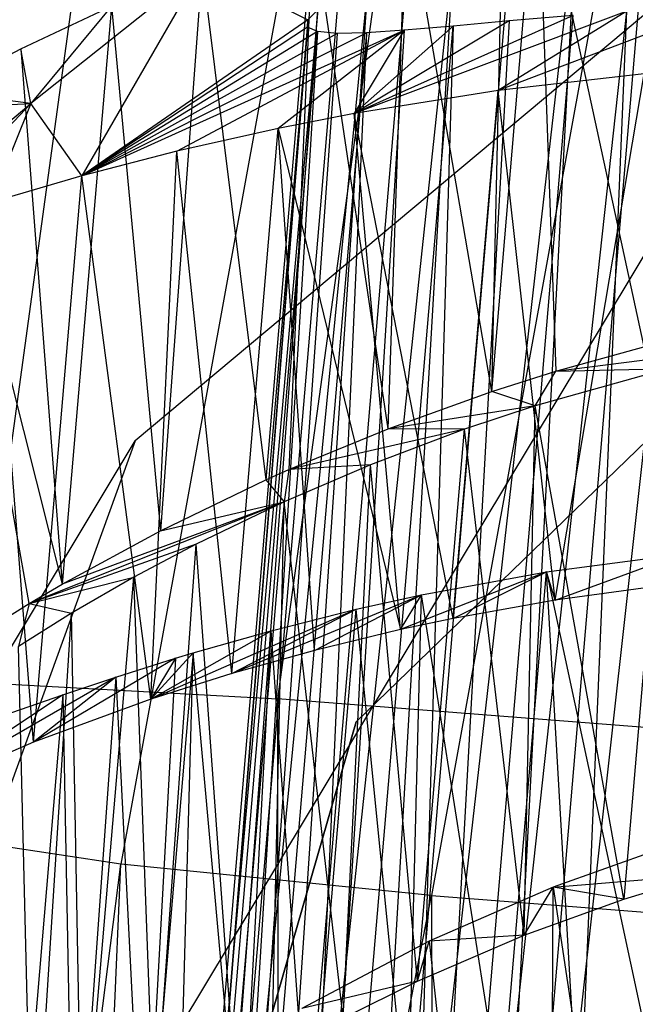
# Model space of a CAD drawing. Extents: x -263 to 235, y 0 to 1231.
# Tile 26 of 78: x -25.15 to -23.33, y 337.09 to 340.01. Entities that reach past the tile are written whole.
import ezdxf

# ---------------------------------------------------------------- set-up
doc = ezdxf.new("R2010")
doc.units = 0
doc.header["$LTSCALE"] = 25.4
doc.layers.get('0').update_dxf_attribs({"color": 13, "linetype": 'CONTINUOUS'})

# ---------------------------------------------------------------- blocks, each defined once
blk = doc.blocks.new('MONO-II-7705_STL_1')
at = {"color": 0}
for p, q in [((253.4534, 373.3778, 69.4594), (252.4776, 368.0239, 70.7109)), ((253.4534, 373.3778, 69.4594), (252.4776, 368.0239, 70.7109)), ((254.343, 373.1155, 69.4159), (253.3978, 367.9311, 70.6283)), ((254.343, 373.1155, 69.4159), (253.3978, 367.9311, 70.6283)), ((252.0565, 368.5626, 75.0546), (252.5088, 371.8513, 74.4889)), ((252.0565, 368.5626, 75.0546), (252.5088, 371.8513, 74.4889)), ((253.3876, 371.7546, 74.7725), (252.942, 368.5143, 75.3298)), ((253.3876, 371.7546, 74.7725), (252.942, 368.5143, 75.3298)), ((198.8913, 278.134, 1096.3815), (254.8908, 371.2628, 31.9139)), ((198.8913, 278.134, 1096.3815), (254.8908, 371.2628, 31.9139)), ((254.8908, 371.2628, 31.9139), (252.5202, 369.2786, 31.6156)), ((254.8908, 371.2628, 31.9139), (252.5202, 369.2786, 31.6156)), ((253.5769, 369.4248, 67.5717), (253.7116, 371.0131, 67.7179)), ((253.5769, 369.4248, 67.5717), (253.7116, 371.0131, 67.7179)), ((253.7116, 371.0131, 67.7179), (253.7667, 369.4849, 67.4846)), ((253.7116, 371.0131, 67.7179), (253.7667, 369.4849, 67.4846)), ((253.7116, 371.0131, 67.7179), (254.0269, 369.5574, 67.3789)), ((253.7116, 371.0131, 67.7179), (254.0269, 369.5574, 67.3789)), ((253.5769, 369.4248, 67.5717), (253.613, 370.9866, 67.7677)), ((253.5769, 369.4248, 67.5717), (253.613, 370.9866, 67.7677)), ((254.2139, 370.9471, 69.7739), (253.4913, 364.4541, 69.3202)), ((254.2139, 370.9471, 69.7739), (253.4913, 364.4541, 69.3202)), ((253.2696, 369.3144, 67.7323), (253.3233, 370.9008, 67.9296)), ((253.2696, 369.3144, 67.7323), (253.3233, 370.9008, 67.9296)), ((253.5769, 369.4248, 67.5717), (253.3233, 370.9008, 67.9296)), ((253.5769, 369.4248, 67.5717), (253.3233, 370.9008, 67.9296)), ((254.0401, 370.9083, 69.9137), (253.4913, 364.4541, 69.3202)), ((254.0401, 370.9083, 69.9137), (253.4913, 364.4541, 69.3202)), ((253.8283, 370.8541, 70.1162), (253.0963, 364.4477, 69.7558)), ((253.8283, 370.8541, 70.1162), (253.0963, 364.4477, 69.7558)), ((253.4913, 364.4541, 69.3202), (253.8283, 370.8541, 70.1162)), ((253.4913, 364.4541, 69.3202), (253.8283, 370.8541, 70.1162)), ((253.047, 370.8077, 68.1075), (252.9068, 369.1624, 67.9563)), ((253.047, 370.8077, 68.1075), (252.9068, 369.1624, 67.9563)), ((253.047, 370.8077, 68.1075), (252.9755, 369.193, 67.9108)), ((253.047, 370.8077, 68.1075), (252.9755, 369.193, 67.9108)), ((253.2696, 369.3144, 67.7323), (253.047, 370.8077, 68.1075)), ((253.2696, 369.3144, 67.7323), (253.047, 370.8077, 68.1075)), ((253.6362, 370.7975, 70.3397), (253.0963, 364.4477, 69.7558)), ((253.6362, 370.7975, 70.3397), (253.0963, 364.4477, 69.7558)), ((253.4648, 370.7401, 70.5856), (252.7933, 364.4271, 70.2594)), ((253.4648, 370.7401, 70.5856), (252.7933, 364.4271, 70.2594)), ((253.0963, 364.4477, 69.7558), (253.4648, 370.7401, 70.5856)), ((253.0963, 364.4477, 69.7558), (253.4648, 370.7401, 70.5856)), ((252.7185, 370.6822, 68.3536), (252.2112, 370.2782, 71.5053)), ((252.7185, 370.6822, 68.3536), (252.2112, 370.2782, 71.5053)), ((252.7185, 370.6822, 68.3536), (252.3617, 370.0633, 75.5051)), ((252.7185, 370.6822, 68.3536), (252.3617, 370.0633, 75.5051)), ((252.7185, 370.6822, 68.3536), (252.5952, 369.0119, 68.1836)), ((252.7185, 370.6822, 68.3536), (252.5952, 369.0119, 68.1836)), ((252.7185, 370.6822, 68.3536), (252.9068, 369.1624, 67.9563)), ((252.7185, 370.6822, 68.3536), (252.9068, 369.1624, 67.9563)), ((252.7185, 370.6822, 68.3536), (253.0313, 370.526, 71.9595)), ((252.7185, 370.6822, 68.3536), (253.0313, 370.526, 71.9595)), ((253.3256, 370.6874, 70.8351), (252.7933, 364.4271, 70.2594)), ((253.3256, 370.6874, 70.8351), (252.7933, 364.4271, 70.2594)), ((253.2101, 370.6377, 71.1017), (252.5939, 364.3932, 70.8117)), ((253.2101, 370.6377, 71.1017), (252.5939, 364.3932, 70.8117)), ((252.7933, 364.4271, 70.2594), (253.2101, 370.6377, 71.1017)), ((252.7933, 364.4271, 70.2594), (253.2101, 370.6377, 71.1017)), ((253.1212, 370.5931, 71.3818), (252.5939, 364.3932, 70.8117)), ((253.1212, 370.5931, 71.3818), (252.5939, 364.3932, 70.8117)), ((252.1815, 370.4399, 68.8601), (252.4496, 370.5669, 68.5886)), ((252.1815, 370.4399, 68.8601), (252.4496, 370.5669, 68.5886)), ((252.4496, 370.5669, 68.5886), (252.2112, 370.2782, 71.5053)), ((252.4496, 370.5669, 68.5886), (252.2112, 370.2782, 71.5053)), ((252.4496, 370.5669, 68.5886), (252.304, 368.8538, 68.431)), ((252.4496, 370.5669, 68.5886), (252.304, 368.8538, 68.431)), ((252.4496, 370.5669, 68.5886), (252.5952, 369.0119, 68.1836)), ((252.4496, 370.5669, 68.5886), (252.5952, 369.0119, 68.1836)), ((254.2597, 370.5693, 74.5353), (253.5957, 370.3169, 76.475)), ((254.2597, 370.5693, 74.5353), (253.5957, 370.3169, 76.475)), ((253.0616, 370.5557, 71.6683), (252.506, 364.3474, 71.3913)), ((253.0616, 370.5557, 71.6683), (252.506, 364.3474, 71.3913)), ((252.5939, 364.3932, 70.8117), (253.0616, 370.5557, 71.6683)), ((252.5939, 364.3932, 70.8117), (253.0616, 370.5557, 71.6683)), ((253.0313, 370.526, 71.9595), (253.0616, 370.5557, 71.6683)), ((253.0313, 370.526, 71.9595), (253.0616, 370.5557, 71.6683)), ((253.9768, 370.5515, 74.2969), (253.1691, 370.2484, 76.2052)), ((253.9768, 370.5515, 74.2969), (253.1691, 370.2484, 76.2052)), ((253.8181, 370.5391, 74.1344), (253.1691, 370.2484, 76.2052)), ((253.8181, 370.5391, 74.1344), (253.1691, 370.2484, 76.2052)), ((253.2693, 364.0848, 73.5409), (253.9768, 370.5515, 74.2969)), ((253.2693, 364.0848, 73.5409), (253.9768, 370.5515, 74.2969)), ((253.2693, 364.0848, 73.5409), (253.8181, 370.5391, 74.1344)), ((253.2693, 364.0848, 73.5409), (253.8181, 370.5391, 74.1344)), ((253.9768, 370.5515, 74.2969), (253.5957, 370.3169, 76.475)), ((253.9768, 370.5515, 74.2969), (253.5957, 370.3169, 76.475)), ((253.8181, 370.5391, 74.1344), (253.6279, 370.5225, 73.9031)), ((253.8181, 370.5391, 74.1344), (253.6279, 370.5225, 73.9031)), ((253.7021, 364.0121, 73.9323), (253.9768, 370.5515, 74.2969)), ((253.7021, 364.0121, 73.9323), (253.9768, 370.5515, 74.2969)), ((253.0313, 370.526, 71.9595), (252.3617, 370.0633, 75.5051)), ((253.0313, 370.526, 71.9595), (252.3617, 370.0633, 75.5051)), ((253.0308, 370.5045, 72.2536), (252.3617, 370.0633, 75.5051)), ((253.0308, 370.5045, 72.2536), (252.3617, 370.0633, 75.5051)), ((253.0313, 370.526, 71.9595), (252.506, 364.3474, 71.3913)), ((253.0313, 370.526, 71.9595), (252.506, 364.3474, 71.3913)), ((253.0313, 370.526, 71.9595), (252.5327, 364.2914, 71.9761)), ((253.0313, 370.526, 71.9595), (252.5327, 364.2914, 71.9761)), ((253.0308, 370.5045, 72.2536), (252.5327, 364.2914, 71.9761)), ((253.0308, 370.5045, 72.2536), (252.5327, 364.2914, 71.9761)), ((252.9218, 364.1575, 73.072), (253.4618, 370.5074, 73.6559)), ((252.9218, 364.1575, 73.072), (253.4618, 370.5074, 73.6559)), ((253.0308, 370.5045, 72.2536), (253.0313, 370.526, 71.9595)), ((253.0308, 370.5045, 72.2536), (253.0313, 370.526, 71.9595)), ((253.0599, 370.4913, 72.5463), (253.0308, 370.5045, 72.2536)), ((253.0599, 370.4913, 72.5463), (253.0308, 370.5045, 72.2536)), ((253.6279, 370.5225, 73.9031), (253.1691, 370.2484, 76.2052)), ((253.6279, 370.5225, 73.9031), (253.1691, 370.2484, 76.2052)), ((253.4618, 370.5074, 73.6559), (253.1691, 370.2484, 76.2052)), ((253.4618, 370.5074, 73.6559), (253.1691, 370.2484, 76.2052)), ((253.6279, 370.5225, 73.9031), (253.2693, 364.0848, 73.5409)), ((253.6279, 370.5225, 73.9031), (253.2693, 364.0848, 73.5409)), ((253.4618, 370.5074, 73.6559), (253.2693, 364.0848, 73.5409)), ((253.4618, 370.5074, 73.6559), (253.2693, 364.0848, 73.5409)), ((253.4618, 370.5074, 73.6559), (253.3174, 370.4949, 73.3873)), ((253.4618, 370.5074, 73.6559), (253.3174, 370.4949, 73.3873)), ((253.6279, 370.5225, 73.9031), (253.4618, 370.5074, 73.6559)), ((253.6279, 370.5225, 73.9031), (253.4618, 370.5074, 73.6559)), ((252.3617, 370.0633, 75.5051), (253.3174, 370.4949, 73.3873)), ((252.3617, 370.0633, 75.5051), (253.3174, 370.4949, 73.3873)), ((253.0599, 370.4913, 72.5463), (252.3617, 370.0633, 75.5051)), ((253.0599, 370.4913, 72.5463), (252.3617, 370.0633, 75.5051)), ((252.3617, 370.0633, 75.5051), (253.2054, 370.4875, 73.1193)), ((252.3617, 370.0633, 75.5051), (253.2054, 370.4875, 73.1193)), ((253.1182, 370.4859, 72.8357), (252.3617, 370.0633, 75.5051)), ((253.1182, 370.4859, 72.8357), (252.3617, 370.0633, 75.5051)), ((252.5327, 364.2914, 71.9761), (253.0599, 370.4913, 72.5463)), ((252.5327, 364.2914, 71.9761), (253.0599, 370.4913, 72.5463)), ((252.6435, 370.1363, 75.7828), (253.3174, 370.4949, 73.3873)), ((252.6435, 370.1363, 75.7828), (253.3174, 370.4949, 73.3873)), ((253.0599, 370.4913, 72.5463), (252.6731, 364.2273, 72.5436)), ((253.0599, 370.4913, 72.5463), (252.6731, 364.2273, 72.5436)), ((253.2054, 370.4875, 73.1193), (252.6731, 364.2273, 72.5436)), ((253.2054, 370.4875, 73.1193), (252.6731, 364.2273, 72.5436)), ((253.1182, 370.4859, 72.8357), (252.6731, 364.2273, 72.5436)), ((253.1182, 370.4859, 72.8357), (252.6731, 364.2273, 72.5436)), ((253.3174, 370.4949, 73.3873), (252.9218, 364.1575, 73.072)), ((253.3174, 370.4949, 73.3873), (252.9218, 364.1575, 73.072)), ((253.2054, 370.4875, 73.1193), (252.9218, 364.1575, 73.072)), ((253.2054, 370.4875, 73.1193), (252.9218, 364.1575, 73.072)), ((253.3174, 370.4949, 73.3873), (252.9439, 370.2042, 76.0377)), ((253.3174, 370.4949, 73.3873), (252.9439, 370.2042, 76.0377)), ((253.1182, 370.4859, 72.8357), (253.0599, 370.4913, 72.5463)), ((253.1182, 370.4859, 72.8357), (253.0599, 370.4913, 72.5463)), ((253.2054, 370.4875, 73.1193), (253.1182, 370.4859, 72.8357)), ((253.2054, 370.4875, 73.1193), (253.1182, 370.4859, 72.8357)), ((253.3174, 370.4949, 73.3873), (253.1691, 370.2484, 76.2052)), ((253.3174, 370.4949, 73.3873), (253.1691, 370.2484, 76.2052)), ((253.3174, 370.4949, 73.3873), (253.2054, 370.4875, 73.1193)), ((253.3174, 370.4949, 73.3873), (253.2054, 370.4875, 73.1193)), ((251.9354, 370.3123, 69.1512), (252.1815, 370.4399, 68.8601)), ((251.9354, 370.3123, 69.1512), (252.1815, 370.4399, 68.8601)), ((252.1815, 370.4399, 68.8601), (252.304, 368.8538, 68.431)), ((252.1815, 370.4399, 68.8601), (252.304, 368.8538, 68.431)), ((252.2112, 370.2782, 71.5053), (252.1815, 370.4399, 68.8601)), ((252.2112, 370.2782, 71.5053), (252.1815, 370.4399, 68.8601)), ((253.1745, 368.4459, 31.2238), (255.186, 370.3933, 31.2238)), ((255.186, 370.3933, 27.2238), (253.1745, 368.4459, 27.2238)), ((253.1745, 368.4459, 31.2238), (255.186, 370.3933, 31.2238)), ((255.186, 370.3933, 27.2238), (253.1745, 368.4459, 27.2238)), ((254.0285, 370.3663, 76.6938), (253.5957, 370.3169, 76.475)), ((254.0285, 370.3663, 76.6938), (253.5957, 370.3169, 76.475)), ((253.7641, 368.8062, 76.4898), (254.0285, 370.3663, 76.6938)), ((253.7641, 368.8062, 76.4898), (254.0285, 370.3663, 76.6938)), ((252.2061, 368.7966, 68.5231), (251.9354, 370.3123, 69.1512)), ((251.9354, 370.3123, 69.1512), (252.304, 368.8538, 68.431)), ((252.2061, 368.7966, 68.5231), (251.9354, 370.3123, 69.1512)), ((251.9354, 370.3123, 69.1512), (252.304, 368.8538, 68.431)), ((252.2112, 370.2782, 71.5053), (251.9354, 370.3123, 69.1512)), ((252.2112, 370.2782, 71.5053), (251.9354, 370.3123, 69.1512)), ((253.5957, 370.3169, 76.475), (253.1691, 370.2484, 76.2052)), ((253.5957, 370.3169, 76.475), (253.1691, 370.2484, 76.2052)), ((253.4619, 368.752, 76.3307), (253.5957, 370.3169, 76.475)), ((253.4619, 368.752, 76.3307), (253.5957, 370.3169, 76.475)), ((253.7641, 368.8062, 76.4898), (253.5957, 370.3169, 76.475)), ((253.7641, 368.8062, 76.4898), (253.5957, 370.3169, 76.475)), ((251.7096, 369.8598, 74.656), (252.2112, 370.2782, 71.5053)), ((251.7096, 369.8598, 74.656), (252.2112, 370.2782, 71.5053)), ((251.837, 370.2581, 69.2818), (252.2112, 370.2782, 71.5053)), ((251.837, 370.2581, 69.2818), (252.2112, 370.2782, 71.5053)), ((251.864, 369.9122, 74.8913), (252.2112, 370.2782, 71.5053)), ((251.864, 369.9122, 74.8913), (252.2112, 370.2782, 71.5053)), ((252.2112, 370.2782, 71.5053), (252.0927, 369.9851, 75.1967)), ((252.2112, 370.2782, 71.5053), (252.0927, 369.9851, 75.1967)), ((252.3617, 370.0633, 75.5051), (252.2112, 370.2782, 71.5053)), ((252.3617, 370.0633, 75.5051), (252.2112, 370.2782, 71.5053)), ((253.1691, 370.2484, 76.2052), (252.9439, 370.2042, 76.0377)), ((253.1691, 370.2484, 76.2052), (252.9439, 370.2042, 76.0377)), ((253.3062, 368.719, 76.2385), (253.1691, 370.2484, 76.2052)), ((253.3062, 368.719, 76.2385), (253.1691, 370.2484, 76.2052)), ((253.4619, 368.752, 76.3307), (253.1691, 370.2484, 76.2052)), ((253.4619, 368.752, 76.3307), (253.1691, 370.2484, 76.2052)), ((252.9439, 370.2042, 76.0377), (252.6435, 370.1363, 75.7828)), ((252.9439, 370.2042, 76.0377), (252.6435, 370.1363, 75.7828)), ((252.8066, 368.5889, 75.8891), (252.9439, 370.2042, 76.0377)), ((252.8066, 368.5889, 75.8891), (252.9439, 370.2042, 76.0377)), ((252.9439, 370.2042, 76.0377), (253.3062, 368.719, 76.2385)), ((253.0514, 368.6574, 76.071), (252.9439, 370.2042, 76.0377)), ((253.0514, 368.6574, 76.071), (252.9439, 370.2042, 76.0377)), ((252.9439, 370.2042, 76.0377), (253.3062, 368.719, 76.2385)), ((252.6435, 370.1363, 75.7828), (252.3617, 370.0633, 75.5051)), ((252.6435, 370.1363, 75.7828), (252.3617, 370.0633, 75.5051)), ((252.5664, 368.5126, 75.6881), (252.6435, 370.1363, 75.7828)), ((252.5664, 368.5126, 75.6881), (252.6435, 370.1363, 75.7828)), ((252.8066, 368.5889, 75.8891), (252.6435, 370.1363, 75.7828)), ((252.8066, 368.5889, 75.8891), (252.6435, 370.1363, 75.7828)), ((252.3617, 370.0633, 75.5051), (252.0927, 369.9851, 75.1967)), ((252.3617, 370.0633, 75.5051), (252.0927, 369.9851, 75.1967)), ((252.2191, 368.3853, 75.3508), (252.3617, 370.0633, 75.5051)), ((252.2191, 368.3853, 75.3508), (252.3617, 370.0633, 75.5051)), ((252.5664, 368.5126, 75.6881), (252.3617, 370.0633, 75.5051)), ((252.5664, 368.5126, 75.6881), (252.3617, 370.0633, 75.5051)), ((252.2191, 368.3853, 75.3508), (252.0927, 369.9851, 75.1967)), ((252.2191, 368.3853, 75.3508), (252.0927, 369.9851, 75.1967)), ((253.7667, 369.4849, 67.4846), (254.5179, 369.5804, 68.2705)), ((253.7667, 369.4849, 67.4846), (254.5179, 369.5804, 68.2705)), ((253.7667, 369.4849, 67.4846), (254.0269, 369.5574, 67.3789)), ((253.7667, 369.4849, 67.4846), (254.0269, 369.5574, 67.3789)), ((253.5769, 369.4248, 67.5717), (253.7667, 369.4849, 67.4846)), ((253.5769, 369.4248, 67.5717), (253.7667, 369.4849, 67.4846)), ((254.1018, 369.4928, 68.4433), (253.7049, 369.382, 68.6599)), ((254.1018, 369.4928, 68.4433), (253.7049, 369.382, 68.6599)), ((253.7049, 369.382, 68.6599), (253.7667, 369.4849, 67.4846)), ((253.7049, 369.382, 68.6599), (253.7667, 369.4849, 67.4846)), ((253.7667, 369.4849, 67.4846), (254.1018, 369.4928, 68.4433)), ((253.7667, 369.4849, 67.4846), (254.1018, 369.4928, 68.4433)), ((254.1018, 369.4928, 68.4433), (253.9681, 367.9206, 68.2988)), ((254.1018, 369.4928, 68.4433), (253.9681, 367.9206, 68.2988)), ((253.2696, 369.3144, 67.7323), (253.5769, 369.4248, 67.5717)), ((253.2696, 369.3144, 67.7323), (253.5769, 369.4248, 67.5717)), ((253.7049, 369.382, 68.6599), (253.5769, 369.4248, 67.5717)), ((253.7049, 369.382, 68.6599), (253.5769, 369.4248, 67.5717)), ((253.7049, 369.382, 68.6599), (253.2696, 369.3144, 67.7323)), ((253.7049, 369.382, 68.6599), (253.2696, 369.3144, 67.7323)), ((253.7049, 369.382, 68.6599), (253.4958, 369.3126, 68.7977)), ((253.7049, 369.382, 68.6599), (253.4958, 369.3126, 68.7977)), ((253.6729, 367.8137, 68.4506), (253.7049, 369.382, 68.6599)), ((253.6729, 367.8137, 68.4506), (253.7049, 369.382, 68.6599)), ((253.9681, 367.9206, 68.2988), (253.7049, 369.382, 68.6599)), ((253.9681, 367.9206, 68.2988), (253.7049, 369.382, 68.6599)), ((252.9755, 369.193, 67.9108), (253.2696, 369.3144, 67.7323)), ((252.9755, 369.193, 67.9108), (253.2696, 369.3144, 67.7323)), ((253.4958, 369.3126, 68.7977), (252.9755, 369.193, 67.9108)), ((253.4958, 369.3126, 68.7977), (252.9755, 369.193, 67.9108)), ((253.4958, 369.3126, 68.7977), (253.2173, 369.2077, 69.0118)), ((253.4958, 369.3126, 68.7977), (253.2173, 369.2077, 69.0118)), ((253.4958, 369.3126, 68.7977), (253.2696, 369.3144, 67.7323)), ((253.4958, 369.3126, 68.7977), (253.2696, 369.3144, 67.7323)), ((253.3568, 367.677, 68.6473), (253.4958, 369.3126, 68.7977)), ((253.3568, 367.677, 68.6473), (253.4958, 369.3126, 68.7977)), ((253.6729, 367.8137, 68.4506), (253.4958, 369.3126, 68.7977)), ((253.6729, 367.8137, 68.4506), (253.4958, 369.3126, 68.7977)), ((196.5207, 276.1497, 1096.0831), (252.5202, 369.2786, 31.6156)), ((196.5207, 276.1497, 1096.0831), (252.5202, 369.2786, 31.6156)), ((252.5202, 369.2786, 31.6156), (251.4672, 366.3731, 31.306)), ((252.5202, 369.2786, 31.6156), (251.4672, 366.3731, 31.306)), ((252.9068, 369.1624, 67.9563), (252.9755, 369.193, 67.9108)), ((252.9068, 369.1624, 67.9563), (252.9755, 369.193, 67.9108)), ((253.2173, 369.2077, 69.0118), (252.9611, 369.098, 69.2464)), ((253.2173, 369.2077, 69.0118), (252.9611, 369.098, 69.2464)), ((252.9755, 369.193, 67.9108), (252.9611, 369.098, 69.2464)), ((252.9755, 369.193, 67.9108), (252.9611, 369.098, 69.2464)), ((253.2173, 369.2077, 69.0118), (252.9755, 369.193, 67.9108)), ((253.2173, 369.2077, 69.0118), (252.9755, 369.193, 67.9108)), ((253.136, 367.5673, 68.8092), (253.2173, 369.2077, 69.0118)), ((253.136, 367.5673, 68.8092), (253.2173, 369.2077, 69.0118)), ((253.3568, 367.677, 68.6473), (253.2173, 369.2077, 69.0118)), ((253.3568, 367.677, 68.6473), (253.2173, 369.2077, 69.0118)), ((252.5952, 369.0119, 68.1836), (252.9068, 369.1624, 67.9563)), ((252.5952, 369.0119, 68.1836), (252.9068, 369.1624, 67.9563)), ((252.9068, 369.1624, 67.9563), (252.9611, 369.098, 69.2464)), ((252.9068, 369.1624, 67.9563), (252.9611, 369.098, 69.2464)), ((252.9611, 369.098, 69.2464), (252.2061, 368.7966, 68.5231)), ((252.9611, 369.098, 69.2464), (252.2061, 368.7966, 68.5231)), ((252.9611, 369.098, 69.2464), (252.304, 368.8538, 68.431)), ((252.9611, 369.098, 69.2464), (252.304, 368.8538, 68.431)), ((252.5952, 369.0119, 68.1836), (252.9611, 369.098, 69.2464)), ((252.5952, 369.0119, 68.1836), (252.9611, 369.098, 69.2464)), ((252.9611, 369.098, 69.2464), (252.7003, 368.9725, 69.5336)), ((252.9611, 369.098, 69.2464), (252.7003, 368.9725, 69.5336)), ((252.9611, 369.098, 69.2464), (252.8155, 367.3855, 69.0889)), ((252.9611, 369.098, 69.2464), (252.8155, 367.3855, 69.0889)), ((252.9246, 367.4505, 68.987), (252.9611, 369.098, 69.2464)), ((252.9246, 367.4505, 68.987), (252.9611, 369.098, 69.2464)), ((253.136, 367.5673, 68.8092), (252.9611, 369.098, 69.2464)), ((253.136, 367.5673, 68.8092), (252.9611, 369.098, 69.2464)), ((252.304, 368.8538, 68.431), (252.5952, 369.0119, 68.1836)), ((252.304, 368.8538, 68.431), (252.5952, 369.0119, 68.1836)), ((252.7003, 368.9725, 69.5336), (252.2061, 368.7966, 68.5231)), ((252.7003, 368.9725, 69.5336), (252.2061, 368.7966, 68.5231)), ((252.7003, 368.9725, 69.5336), (252.5155, 368.8744, 69.7775)), ((252.7003, 368.9725, 69.5336), (252.5155, 368.8744, 69.7775)), ((252.5767, 367.2313, 69.3415), (252.7003, 368.9725, 69.5336)), ((252.5767, 367.2313, 69.3415), (252.7003, 368.9725, 69.5336)), ((252.8155, 367.3855, 69.0889), (252.7003, 368.9725, 69.5336)), ((252.8155, 367.3855, 69.0889), (252.7003, 368.9725, 69.5336)), ((253.7392, 368.8898, 75.3357), (254.1342, 368.9423, 75.5635)), ((253.7392, 368.8898, 75.3357), (254.1342, 368.9423, 75.5635)), ((253.7641, 368.8062, 76.4898), (254.1342, 368.9423, 75.5635)), ((253.7641, 368.8062, 76.4898), (254.1342, 368.9423, 75.5635)), ((252.2061, 368.7966, 68.5231), (252.5155, 368.8744, 69.7775)), ((252.2061, 368.7966, 68.5231), (252.5155, 368.8744, 69.7775)), ((252.5155, 368.8744, 69.7775), (252.3313, 368.768, 70.0689)), ((252.5155, 368.8744, 69.7775), (252.3313, 368.768, 70.0689)), ((252.3627, 367.0782, 69.6123), (252.5155, 368.8744, 69.7775)), ((252.3627, 367.0782, 69.6123), (252.5155, 368.8744, 69.7775)), ((252.5767, 367.2313, 69.3415), (252.5155, 368.8744, 69.7775)), ((252.5767, 367.2313, 69.3415), (252.5155, 368.8744, 69.7775)), ((253.7392, 368.8898, 75.3357), (253.3062, 368.719, 76.2385)), ((253.7392, 368.8898, 75.3357), (253.3062, 368.719, 76.2385)), ((253.368, 368.8218, 75.0632), (253.7392, 368.8898, 75.3357)), ((253.368, 368.8218, 75.0632), (253.7392, 368.8898, 75.3357)), ((253.4619, 368.752, 76.3307), (253.7392, 368.8898, 75.3357)), ((253.4619, 368.752, 76.3307), (253.7392, 368.8898, 75.3357)), ((253.6055, 367.3176, 75.1911), (253.7392, 368.8898, 75.3357)), ((253.6055, 367.3176, 75.1911), (253.7392, 368.8898, 75.3357)), ((253.7641, 368.8062, 76.4898), (253.7392, 368.8898, 75.3357)), ((253.7641, 368.8062, 76.4898), (253.7392, 368.8898, 75.3357)), ((253.7392, 368.8898, 75.3357), (254.0567, 367.411, 75.4485)), ((253.8265, 367.368, 75.3266), (253.7392, 368.8898, 75.3357)), ((253.8265, 367.368, 75.3266), (253.7392, 368.8898, 75.3357)), ((253.7392, 368.8898, 75.3357), (254.0567, 367.411, 75.4485)), ((252.2061, 368.7966, 68.5231), (252.304, 368.8538, 68.431)), ((252.2061, 368.7966, 68.5231), (252.304, 368.8538, 68.431)), ((254.0782, 368.8491, 76.6291), (253.7641, 368.8062, 76.4898)), ((254.0782, 368.8491, 76.6291), (253.7641, 368.8062, 76.4898)), ((252.8066, 368.5889, 75.8891), (253.368, 368.8218, 75.0632)), ((252.8066, 368.5889, 75.8891), (253.368, 368.8218, 75.0632)), ((253.0514, 368.6574, 76.071), (253.368, 368.8218, 75.0632)), ((253.0514, 368.6574, 76.071), (253.368, 368.8218, 75.0632)), ((253.1751, 368.7792, 74.8944), (253.368, 368.8218, 75.0632)), ((253.1751, 368.7792, 74.8944), (253.368, 368.8218, 75.0632)), ((253.3062, 368.719, 76.2385), (253.368, 368.8218, 75.0632)), ((253.3062, 368.719, 76.2385), (253.368, 368.8218, 75.0632)), ((253.3287, 367.2413, 74.9932), (253.368, 368.8218, 75.0632)), ((253.3287, 367.2413, 74.9932), (253.368, 368.8218, 75.0632)), ((253.6055, 367.3176, 75.1911), (253.368, 368.8218, 75.0632)), ((253.6055, 367.3176, 75.1911), (253.368, 368.8218, 75.0632)), ((251.9884, 368.6619, 68.7471), (252.2061, 368.7966, 68.5231)), ((251.9884, 368.6619, 68.7471), (252.2061, 368.7966, 68.5231)), ((252.2061, 368.7966, 68.5231), (252.1742, 368.6693, 70.3768)), ((252.2061, 368.7966, 68.5231), (252.1742, 368.6693, 70.3768)), ((252.2061, 368.7966, 68.5231), (252.3313, 368.768, 70.0689)), ((252.2061, 368.7966, 68.5231), (252.3313, 368.768, 70.0689)), ((253.7641, 368.8062, 76.4898), (253.4619, 368.752, 76.3307)), ((253.7641, 368.8062, 76.4898), (253.4619, 368.752, 76.3307)), ((252.3313, 368.768, 70.0689), (252.1742, 368.6693, 70.3768)), ((252.3313, 368.768, 70.0689), (252.1742, 368.6693, 70.3768)), ((252.2168, 366.9648, 69.831), (252.3313, 368.768, 70.0689)), ((252.2168, 366.9648, 69.831), (252.3313, 368.768, 70.0689)), ((252.3627, 367.0782, 69.6123), (252.3313, 368.768, 70.0689)), ((252.3627, 367.0782, 69.6123), (252.3313, 368.768, 70.0689)), ((252.5664, 368.5126, 75.6881), (253.1751, 368.7792, 74.8944)), ((252.5664, 368.5126, 75.6881), (253.1751, 368.7792, 74.8944)), ((252.8066, 368.5889, 75.8891), (253.1751, 368.7792, 74.8944)), ((252.8066, 368.5889, 75.8891), (253.1751, 368.7792, 74.8944)), ((252.9225, 368.7158, 74.6387), (253.1751, 368.7792, 74.8944)), ((252.9225, 368.7158, 74.6387), (253.1751, 368.7792, 74.8944)), ((253.036, 367.1436, 74.7439), (253.1751, 368.7792, 74.8944)), ((253.036, 367.1436, 74.7439), (253.1751, 368.7792, 74.8944)), ((253.3287, 367.2413, 74.9932), (253.1751, 368.7792, 74.8944)), ((253.3287, 367.2413, 74.9932), (253.1751, 368.7792, 74.8944)), ((253.4619, 368.752, 76.3307), (253.3062, 368.719, 76.2385)), ((253.4619, 368.752, 76.3307), (253.3062, 368.719, 76.2385)), ((252.5664, 368.5126, 75.6881), (252.9225, 368.7158, 74.6387)), ((252.5664, 368.5126, 75.6881), (252.9225, 368.7158, 74.6387)), ((252.692, 368.6505, 74.3621), (252.9225, 368.7158, 74.6387)), ((252.692, 368.6505, 74.3621), (252.9225, 368.7158, 74.6387)), ((252.8343, 367.0656, 74.5433), (252.9225, 368.7158, 74.6387)), ((252.8343, 367.0656, 74.5433), (252.9225, 368.7158, 74.6387)), ((253.036, 367.1436, 74.7439), (252.9225, 368.7158, 74.6387)), ((253.036, 367.1436, 74.7439), (252.9225, 368.7158, 74.6387)), ((253.3062, 368.719, 76.2385), (253.0514, 368.6574, 76.071)), ((253.3062, 368.719, 76.2385), (253.0514, 368.6574, 76.071)), ((252.2168, 366.9648, 69.831), (252.1742, 368.6693, 70.3768)), ((252.2168, 366.9648, 69.831), (252.1742, 368.6693, 70.3768)), ((252.6398, 368.6347, 74.2923), (252.2191, 368.3853, 75.3508)), ((252.6398, 368.6347, 74.2923), (252.2191, 368.3853, 75.3508)), ((252.4624, 368.5786, 74.03), (252.6398, 368.6347, 74.2923)), ((252.4624, 368.5786, 74.03), (252.6398, 368.6347, 74.2923)), ((252.692, 368.6505, 74.3621), (252.5464, 366.9379, 74.2046)), ((252.692, 368.6505, 74.3621), (252.5464, 366.9379, 74.2046)), ((252.6398, 368.6347, 74.2923), (252.5464, 366.9379, 74.2046)), ((252.6398, 368.6347, 74.2923), (252.5464, 366.9379, 74.2046)), ((252.692, 368.6505, 74.3621), (252.5664, 368.5126, 75.6881)), ((252.692, 368.6505, 74.3621), (252.5664, 368.5126, 75.6881)), ((252.6398, 368.6347, 74.2923), (252.5664, 368.5126, 75.6881)), ((252.6398, 368.6347, 74.2923), (252.5664, 368.5126, 75.6881)), ((252.6398, 368.6347, 74.2923), (252.692, 368.6505, 74.3621)), ((252.6398, 368.6347, 74.2923), (252.692, 368.6505, 74.3621)), ((252.6462, 366.9845, 74.3301), (252.692, 368.6505, 74.3621)), ((252.6462, 366.9845, 74.3301), (252.692, 368.6505, 74.3621)), ((252.8343, 367.0656, 74.5433), (252.692, 368.6505, 74.3621)), ((252.8343, 367.0656, 74.5433), (252.692, 368.6505, 74.3621)), ((253.0514, 368.6574, 76.071), (252.8066, 368.5889, 75.8891)), ((253.0514, 368.6574, 76.071), (252.8066, 368.5889, 75.8891)), ((252.4624, 368.5786, 74.03), (251.8708, 368.2363, 74.9426)), ((252.4624, 368.5786, 74.03), (251.8708, 368.2363, 74.9426)), ((252.4624, 368.5786, 74.03), (252.2191, 368.3853, 75.3508)), ((252.4624, 368.5786, 74.03), (252.2191, 368.3853, 75.3508)), ((252.3061, 368.5262, 73.7568), (252.4624, 368.5786, 74.03)), ((252.3061, 368.5262, 73.7568), (252.4624, 368.5786, 74.03)), ((252.4624, 368.5786, 74.03), (252.3373, 366.8324, 73.9068)), ((252.4624, 368.5786, 74.03), (252.3373, 366.8324, 73.9068)), ((252.4624, 368.5786, 74.03), (252.5464, 366.9379, 74.2046)), ((252.4624, 368.5786, 74.03), (252.5464, 366.9379, 74.2046)), ((252.8066, 368.5889, 75.8891), (252.5664, 368.5126, 75.6881)), ((252.8066, 368.5889, 75.8891), (252.5664, 368.5126, 75.6881)), ((252.0565, 368.5626, 75.0546), (252.942, 368.5143, 75.3298)), ((252.0565, 368.5626, 75.0546), (252.942, 368.5143, 75.3298)), ((252.3061, 368.5262, 73.7568), (251.8708, 368.2363, 74.9426)), ((252.3061, 368.5262, 73.7568), (251.8708, 368.2363, 74.9426)), ((252.3061, 368.5262, 73.7568), (252.1534, 366.7301, 73.5916)), ((252.3061, 368.5262, 73.7568), (252.1534, 366.7301, 73.5916)), ((252.1549, 368.4738, 73.4352), (252.3061, 368.5262, 73.7568)), ((252.1549, 368.4738, 73.4352), (252.3061, 368.5262, 73.7568)), ((252.3061, 368.5262, 73.7568), (252.3373, 366.8324, 73.9068)), ((252.3061, 368.5262, 73.7568), (252.3373, 366.8324, 73.9068)), ((252.5664, 368.5126, 75.6881), (252.2191, 368.3853, 75.3508)), ((252.5664, 368.5126, 75.6881), (252.2191, 368.3853, 75.3508)), ((256.9075, 368.2043, 75.7527), (252.942, 368.5143, 75.3298)), ((252.942, 368.5143, 75.3298), (252.9482, 361.8707, 75.619)), ((256.9075, 368.2043, 75.7527), (252.942, 368.5143, 75.3298)), ((252.942, 368.5143, 75.3298), (252.9482, 361.8707, 75.619)), ((252.3976, 365.7562, 31.2238), (253.1745, 368.4459, 31.2238)), ((253.1745, 368.4459, 27.2238), (252.3976, 365.7562, 27.2238)), ((252.3976, 365.7562, 31.2238), (253.1745, 368.4459, 31.2238)), ((253.1745, 368.4459, 27.2238), (252.3976, 365.7562, 27.2238)), ((253.1745, 368.4459, 31.2238), (253.1745, 368.4459, 27.2238)), ((253.1745, 368.4459, 31.2238), (253.1745, 368.4459, 27.2238)), ((252.2191, 368.3853, 75.3508), (251.8708, 368.2363, 74.9426)), ((252.2191, 368.3853, 75.3508), (251.8708, 368.2363, 74.9426)), ((252.4776, 368.0239, 70.7109), (251.6629, 368.1469, 71.1389)), ((252.4776, 368.0239, 70.7109), (251.6629, 368.1469, 71.1389)), ((254.0966, 368.0769, 66.6516), (253.7585, 367.9561, 66.8229)), ((254.0966, 368.0769, 66.6516), (253.7585, 367.9561, 66.8229)), ((251.6787, 361.7578, 71.4106), (252.4776, 368.0239, 70.7109)), ((251.6787, 361.7578, 71.4106), (252.4776, 368.0239, 70.7109)), ((252.2041, 361.8063, 71.0828), (252.4776, 368.0239, 70.7109)), ((252.2041, 361.8063, 71.0828), (252.4776, 368.0239, 70.7109)), ((253.3978, 367.9311, 70.6283), (252.4776, 368.0239, 70.7109)), ((253.3978, 367.9311, 70.6283), (252.4776, 368.0239, 70.7109)), ((253.7585, 367.9561, 66.8229), (254.2028, 367.9921, 68.1974)), ((253.7585, 367.9561, 66.8229), (254.2028, 367.9921, 68.1974)), ((253.9681, 367.9206, 68.2988), (254.2028, 367.9921, 68.1974)), ((253.9681, 367.9206, 68.2988), (254.2028, 367.9921, 68.1974)), ((253.7585, 367.9561, 66.8229), (253.3915, 367.7956, 67.0501)), ((253.7585, 367.9561, 66.8229), (253.3915, 367.7956, 67.0501)), ((253.6729, 367.8137, 68.4506), (253.7585, 367.9561, 66.8229)), ((253.6729, 367.8137, 68.4506), (253.7585, 367.9561, 66.8229)), ((253.7424, 364.5541, 68.0012), (253.7585, 367.9561, 66.8229)), ((253.7424, 364.5541, 68.0012), (253.7585, 367.9561, 66.8229)), ((253.9681, 367.9206, 68.2988), (253.7585, 367.9561, 66.8229)), ((253.9681, 367.9206, 68.2988), (253.7585, 367.9561, 66.8229)), ((253.7585, 367.9561, 66.8229), (254.2764, 364.529, 67.7803)), ((253.7585, 367.9561, 66.8229), (254.2764, 364.529, 67.7803)), ((252.2041, 361.8063, 71.0828), (253.3978, 367.9311, 70.6283)), ((252.2041, 361.8063, 71.0828), (253.3978, 367.9311, 70.6283)), ((253.3978, 367.9311, 70.6283), (253.4145, 361.9174, 70.8827)), ((253.3978, 367.9311, 70.6283), (253.4145, 361.9174, 70.8827)), ((253.3978, 367.9311, 70.6283), (257.3633, 367.6212, 71.0512)), ((253.3978, 367.9311, 70.6283), (257.3633, 367.6212, 71.0512)), ((253.6729, 367.8137, 68.4506), (253.9681, 367.9206, 68.2988)), ((253.6729, 367.8137, 68.4506), (253.9681, 367.9206, 68.2988)), ((253.3915, 367.7956, 67.0501), (253.0142, 367.5964, 67.3355)), ((253.3915, 367.7956, 67.0501), (253.0142, 367.5964, 67.3355)), ((253.3568, 367.677, 68.6473), (253.6729, 367.8137, 68.4506)), ((253.3568, 367.677, 68.6473), (253.6729, 367.8137, 68.4506)), ((253.3568, 367.677, 68.6473), (253.3915, 367.7956, 67.0501)), ((253.3568, 367.677, 68.6473), (253.3915, 367.7956, 67.0501)), ((253.6729, 367.8137, 68.4506), (253.3915, 367.7956, 67.0501)), ((253.6729, 367.8137, 68.4506), (253.3915, 367.7956, 67.0501)), ((253.3915, 367.7956, 67.0501), (253.7424, 364.5541, 68.0012)), ((253.3915, 367.7956, 67.0501), (253.7424, 364.5541, 68.0012)), ((253.3568, 367.677, 68.6473), (253.0142, 367.5964, 67.3355)), ((253.3568, 367.677, 68.6473), (253.0142, 367.5964, 67.3355)), ((253.136, 367.5673, 68.8092), (253.3568, 367.677, 68.6473)), ((253.136, 367.5673, 68.8092), (253.3568, 367.677, 68.6473))]:
    blk.add_line(p, q, dxfattribs=at)

msp = doc.modelspace()

# ---------------------------------------------------------------- block references
at = {"color": 25}
msp.add_blockref('MONO-II-7705_STL_1', (-277.3313, -30.5158, -27.2238), dxfattribs=at)

doc.saveas('drawing.dxf')
